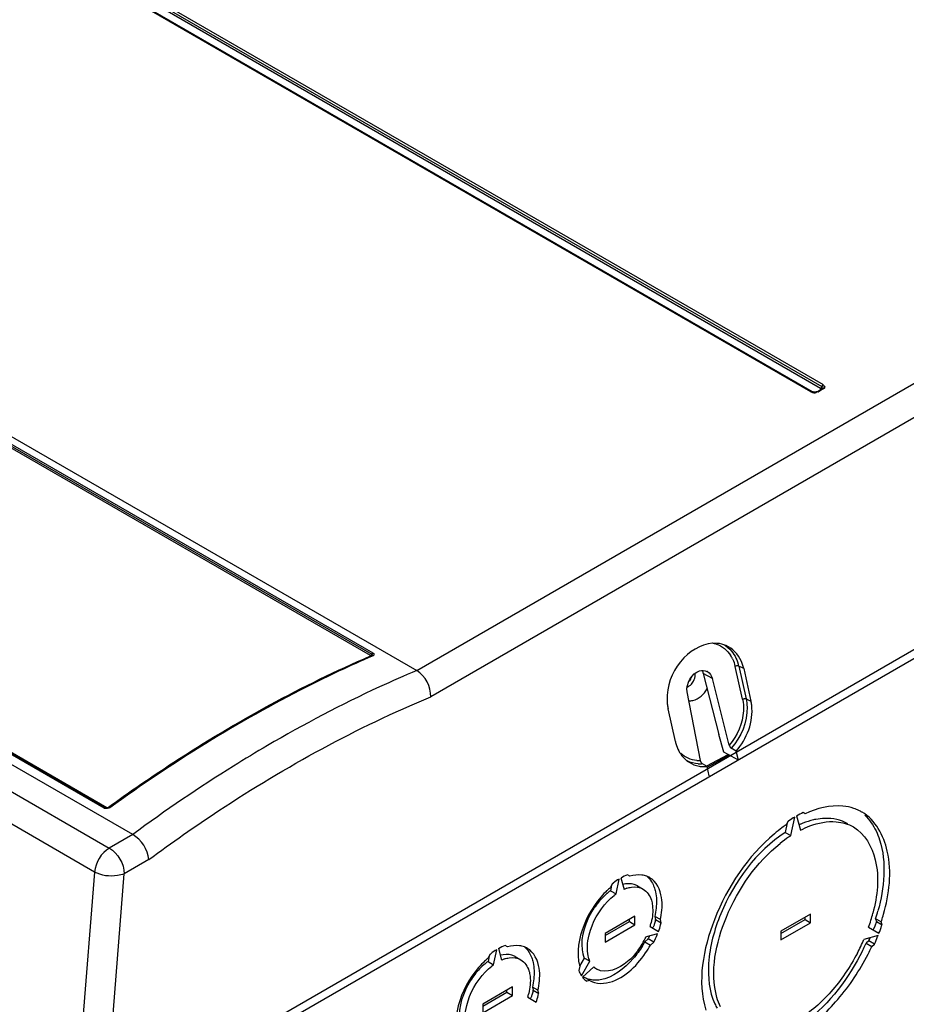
# Model space of a CAD drawing. Header units: inches. Extents: x 0 to 166, y 0 to 117.
# Tile 58 of 72: x 148.65 to 151.95, y 24.87 to 28.53. Entities that reach past the tile are written whole.
import ezdxf

# ---------------------------------------------------------------- set-up
doc = ezdxf.new("R2010")
doc.units = ezdxf.units.IN
doc.header["$LTSCALE"] = 9.105315
doc.header["$MEASUREMENT"] = 0
doc.layers.get('0').update_dxf_attribs({"linetype": 'CONTINUOUS'})

msp = doc.modelspace()

# ---------------------------------------------------------------- linework, layer by layer
at = {"color": 7, "linetype": 'CONTINUOUS'}
for p, q in [((151.6348, 27.1604), (144.3584, 31.3614)), ((144.3635, 31.3684), (151.6399, 27.1674)), ((144.3687, 31.3754), (151.6451, 27.1744)), ((149.0728, 25.4989), (138.9711, 31.331)), ((151.5992, 27.1479), (144.3228, 31.3489)), ((151.6031, 27.1483), (144.3267, 31.3493)), ((138.8838, 31.2806), (148.9855, 25.4484)), ((149.9581, 26.1655), (142.6537, 30.3826)), ((148.9666, 25.5973), (141.6622, 29.8144)), ((148.9712, 25.5982), (141.6668, 29.8153)), ((148.9762, 25.5986), (141.6718, 29.8157)), ((148.9303, 25.3596), (144.1433, 28.1233)), ((150.1307, 26.1096), (153.3972, 27.9955)), ((153.453, 27.9002), (150.1826, 26.012)), ((148.2238, 27.1743), (149.9628, 26.1703)), ((148.2287, 27.1793), (149.9677, 26.1753)), ((148.2571, 27.1913), (150.1307, 26.1096)), ((151.6463, 27.1705), (151.6443, 27.1707)), ((151.6048, 27.1476), (151.6031, 27.1483)), ((151.6036, 27.1492), (151.6095, 27.1458)), ((151.6167, 27.1458), (151.6225, 27.1492)), ((151.6195, 27.1461), (151.6202, 27.1472)), ((151.6202, 27.1472), (151.6206, 27.1484)), ((151.6412, 27.1588), (151.6231, 27.1483)), ((151.6451, 27.1584), (151.627, 27.1479)), ((151.6431, 27.1604), (151.6431, 27.1603)), ((149.5164, 24.7643), (152.9979, 26.7743)), ((152.9992, 26.7414), (149.5177, 24.7314)), ((149.9615, 26.1642), (149.9592, 26.1632)), ((149.964, 26.1653), (149.9615, 26.1642)), ((149.9644, 26.1655), (149.9644, 26.1655)), ((149.9678, 26.1648), (149.9648, 26.1635)), ((151.3182, 26.1258), (151.3168, 26.1251)), ((151.344, 26.0031), (151.3168, 26.1251)), ((151.3197, 26.1263), (151.3182, 26.1258)), ((151.3213, 26.1268), (151.3197, 26.1263)), ((151.3229, 26.1271), (151.3213, 26.1268)), ((151.3245, 26.1272), (151.3229, 26.1271)), ((151.3261, 26.1273), (151.3245, 26.1272)), ((151.3275, 26.1271), (151.3261, 26.1273)), ((151.3288, 26.1269), (151.3275, 26.1271)), ((151.33, 26.1264), (151.3288, 26.1269)), ((151.3485, 26.118), (151.33, 26.1264)), ((151.33, 26.1264), (151.3572, 26.0044)), ((151.3485, 26.118), (151.3757, 25.9959)), ((151.2318, 26.0804), (151.1976, 26.0993)), ((151.1976, 26.0993), (151.2553, 25.8712)), ((151.2946, 25.8322), (151.2318, 26.0804)), ((151.1874, 25.775), (151.1379, 26.0303)), ((151.344, 26.0031), (151.3454, 26.0037)), ((151.3454, 26.0037), (151.3469, 26.0043)), ((151.3469, 26.0043), (151.3485, 26.0047)), ((151.3485, 26.0047), (151.3501, 26.005)), ((151.3501, 26.005), (151.3517, 26.0052)), ((151.3517, 26.0052), (151.3533, 26.0052)), ((151.3533, 26.0052), (151.3547, 26.0051)), ((151.3547, 26.0051), (151.3561, 26.0048)), ((151.3561, 26.0048), (151.3572, 26.0044)), ((151.3572, 26.0044), (151.3757, 25.9959)), ((151.094, 25.8455), (151.0668, 25.9675)), ((151.275, 25.8062), (151.2553, 25.8712)), ((151.2946, 25.8322), (151.2951, 25.8307)), ((151.2951, 25.8307), (151.2957, 25.8291)), ((151.2957, 25.8291), (151.2964, 25.8276)), ((151.2964, 25.8276), (151.2972, 25.8262)), ((151.2972, 25.8262), (151.2981, 25.8247)), ((151.2981, 25.8247), (151.299, 25.8235)), ((151.299, 25.8235), (151.3, 25.8223)), ((151.3, 25.8223), (151.3011, 25.8213)), ((151.3011, 25.8213), (151.3022, 25.8205)), ((151.3199, 25.8099), (151.3022, 25.8205)), ((151.2107, 25.755), (151.2905, 25.7977)), ((151.296, 25.7946), (151.2132, 25.7504)), ((151.3289, 25.7764), (151.275, 25.8062)), ((151.3289, 25.7764), (151.3199, 25.8099)), ((151.1878, 25.7732), (151.1874, 25.775)), ((151.1884, 25.7715), (151.1878, 25.7732)), ((151.189, 25.77), (151.1884, 25.7715)), ((151.1898, 25.7684), (151.189, 25.77)), ((151.1906, 25.767), (151.1898, 25.7684)), ((151.1915, 25.7658), (151.1906, 25.767)), ((151.1925, 25.7647), (151.1915, 25.7658)), ((151.1935, 25.7637), (151.1925, 25.7647)), ((151.1945, 25.763), (151.1935, 25.7637)), ((151.2121, 25.7524), (151.1945, 25.763)), ((151.2194, 25.7179), (151.2121, 25.7524)), ((148.9688, 25.5965), (148.9666, 25.5973)), ((148.979, 25.5988), (148.9821, 25.6011)), ((148.9859, 25.601), (148.9835, 25.5992)), ((151.5245, 25.4952), (151.5386, 25.5642)), ((151.5456, 25.5682), (151.5597, 25.5155)), ((151.5776, 25.5766), (151.5699, 25.581)), ((151.511, 25.5432), (151.5036, 25.5072)), ((151.5143, 25.5489), (151.5066, 25.5356)), ((149.0728, 25.4989), (148.9855, 25.4484)), ((151.5036, 25.5072), (151.5245, 25.4952)), ((149.1324, 25.4057), (149.0413, 25.3531)), ((148.9303, 25.3596), (148.7077, 22.57)), ((148.8193, 22.571), (149.0413, 25.3531)), ((150.8914, 25.3375), (150.9028, 25.2949)), ((150.9247, 25.3437), (150.9157, 25.3489)), ((150.8601, 25.3167), (150.8511, 25.3012)), ((150.8563, 25.3102), (150.8521, 25.2897)), ((150.873, 25.2777), (150.8844, 25.3335)), ((150.9531, 25.3079), (150.974, 25.2959)), ((150.8521, 25.2897), (150.873, 25.2777)), ((150.9436, 25.1949), (150.8322, 25.1306)), ((150.9436, 25.1628), (150.9436, 25.1949)), ((151.0381, 25.1823), (151.0172, 25.1944)), ((151.0172, 25.1944), (151.0205, 25.1822)), ((151.5978, 25.203), (151.4864, 25.1387)), ((151.5769, 25.1829), (151.5769, 25.1909)), ((151.5978, 25.1708), (151.5978, 25.203)), ((150.8322, 25.1226), (150.9227, 25.1748)), ((150.8322, 25.0985), (150.9436, 25.1628)), ((150.9227, 25.1748), (150.9227, 25.1829)), ((150.9227, 25.1748), (150.9436, 25.1628)), ((151, 25.1566), (151.0312, 25.1385)), ((151.0205, 25.1822), (151.0414, 25.1701)), ((151.0414, 25.1701), (151.0381, 25.1823)), ((151.0392, 25.1631), (151.0405, 25.1698)), ((151.4864, 25.1306), (151.5769, 25.1829)), ((151.4864, 25.1065), (151.5978, 25.1708)), ((151.5769, 25.1829), (151.5978, 25.1708)), ((151.8138, 25.1539), (151.8524, 25.1317)), ((151.8368, 25.1577), (151.8325, 25.1468)), ((151.8428, 25.1752), (151.8368, 25.1577)), ((151.8609, 25.1736), (151.84, 25.1857)), ((151.84, 25.1857), (151.8428, 25.1752)), ((151.8428, 25.1752), (151.8637, 25.1631)), ((151.8637, 25.1631), (151.8609, 25.1736)), ((150.8322, 25.1306), (150.8322, 25.0985)), ((151.0278, 25.1296), (150.9851, 25.1181)), ((150.9982, 25.1216), (150.9939, 25.1138)), ((151.4864, 25.1387), (151.4864, 25.1065)), ((151.8489, 25.1227), (151.7963, 25.1086)), ((150.4688, 25.0805), (150.4599, 25.0857)), ((150.9927, 25.1104), (150.9804, 25.0996)), ((150.9804, 25.0996), (151.0013, 25.0875)), ((151.0135, 25.0984), (150.9927, 25.1104)), ((151.0013, 25.0875), (151.0135, 25.0984)), ((151.815, 25.1034), (151.8045, 25.0941)), ((151.8045, 25.0941), (151.8253, 25.0821)), ((151.8358, 25.0914), (151.815, 25.1034)), ((151.8253, 25.0821), (151.8358, 25.0914)), ((150.4042, 25.0535), (150.3952, 25.038)), ((150.4004, 25.0471), (150.3962, 25.0265)), ((150.4171, 25.0145), (150.4286, 25.0703)), ((150.4355, 25.0743), (150.4469, 25.0317)), ((150.4973, 25.0447), (150.5182, 25.0327)), ((150.3962, 25.0265), (150.4171, 25.0145)), ((150.7377, 25.0089), (150.7344, 24.9929)), ((150.7549, 25.0391), (150.7375, 25.009)), ((150.7445, 24.973), (150.7758, 25.0271)), ((150.7758, 25.0271), (150.7549, 25.0391)), ((150.7907, 25.0059), (150.748, 24.9681)), ((150.7536, 24.9686), (150.7483, 24.9672)), ((150.7745, 24.9565), (150.7536, 24.9686)), ((150.7622, 24.9533), (150.7745, 24.9565)), ((150.7745, 24.9565), (150.7772, 24.9549)), ((150.4877, 24.9317), (150.3764, 24.8674)), ((150.3764, 24.8594), (150.4668, 24.9116)), ((150.3764, 24.8353), (150.4877, 24.8996)), ((150.4668, 24.9116), (150.4668, 24.9197)), ((150.4668, 24.9116), (150.4877, 24.8996)), ((150.4877, 24.8996), (150.4877, 24.9317)), ((150.5822, 24.9192), (150.5614, 24.9312)), ((150.5614, 24.9312), (150.5646, 24.919)), ((150.5646, 24.919), (150.5855, 24.9069)), ((150.5855, 24.9069), (150.5822, 24.9192)), ((150.5834, 24.8999), (150.5846, 24.9066)), ((150.3764, 24.8674), (150.3764, 24.8353)), ((150.5442, 24.8934), (150.5754, 24.8754))]:
    msp.add_line(p, q, dxfattribs=at)
for points in [[(151.6403, 27.1684), (151.6407, 27.1693), (151.6411, 27.1702), (151.6417, 27.1711), (151.6423, 27.1719), (151.643, 27.1727), (151.6437, 27.1734), (151.6444, 27.174), (151.6451, 27.1744)], [(151.5992, 27.1479), (151.5999, 27.1483), (151.6006, 27.1485), (151.6013, 27.1487), (151.602, 27.1487), (151.6026, 27.1485), (151.6031, 27.1483)], [(151.6231, 27.1483), (151.6236, 27.1485), (151.6242, 27.1487), (151.6249, 27.1487), (151.6256, 27.1485), (151.6263, 27.1483), (151.627, 27.1479)], [(151.6348, 27.1604), (151.6355, 27.1609), (151.6362, 27.1615), (151.6369, 27.1622), (151.6376, 27.1629), (151.6382, 27.1637), (151.6387, 27.1646), (151.6392, 27.1655), (151.6396, 27.1665), (151.6403, 27.1684)], [(151.6348, 27.1604), (151.6353, 27.16), (151.6358, 27.1596), (151.6361, 27.1592), (151.6362, 27.1587), (151.6363, 27.1582), (151.6361, 27.1577), (151.6358, 27.1572), (151.6354, 27.1568), (151.6348, 27.1563)], [(151.6431, 27.1603), (151.643, 27.1603), (151.643, 27.1602), (151.6429, 27.1601), (151.6427, 27.1599), (151.6425, 27.1597), (151.6422, 27.1595), (151.6419, 27.1593), (151.6416, 27.159), (151.6412, 27.1588)], [(151.6451, 27.1584), (151.6444, 27.1587), (151.6437, 27.159), (151.643, 27.1591), (151.6423, 27.1591), (151.6417, 27.159), (151.6412, 27.1588)], [(149.9632, 26.171), (149.9624, 26.1696), (149.9619, 26.1689), (149.9614, 26.1683), (149.9609, 26.1677), (149.9604, 26.1671), (149.9598, 26.1666), (149.9593, 26.1662), (149.9587, 26.1658), (149.9581, 26.1655)], [(149.9581, 26.1641), (149.9583, 26.1643), (149.9585, 26.1644), (149.9586, 26.1645), (149.9587, 26.1647), (149.9587, 26.1649), (149.9586, 26.1651), (149.9585, 26.1652), (149.9583, 26.1654), (149.9581, 26.1655)], [(149.9581, 26.1641), (149.9587, 26.1638), (149.9593, 26.1636), (149.9598, 26.1635), (149.9599, 26.1635)], [(149.9628, 26.1703), (149.9637, 26.1697), (149.9644, 26.169), (149.9649, 26.1683), (149.9652, 26.1676), (149.9652, 26.1669), (149.9649, 26.1662), (149.9644, 26.1655)], [(149.9677, 26.1753), (149.9671, 26.175), (149.9665, 26.1747), (149.9659, 26.1742), (149.9653, 26.1737), (149.9647, 26.1731), (149.9642, 26.1724), (149.9636, 26.1718), (149.9632, 26.171)], [(149.9678, 26.1648), (149.9672, 26.1651), (149.9665, 26.1654), (149.9659, 26.1655), (149.9653, 26.1656), (149.9648, 26.1655), (149.9642, 26.1654), (149.964, 26.1653)], [(149.9644, 26.1655), (149.9644, 26.1655), (149.9645, 26.1655), (149.9642, 26.1654), (149.964, 26.1653)], [(148.9666, 25.5973), (148.9672, 25.5977), (148.9678, 25.5981), (148.9684, 25.5983), (148.969, 25.5985), (148.9696, 25.5985), (148.9701, 25.5985), (148.9706, 25.5984), (148.9711, 25.5983), (148.9712, 25.5982)], [(148.9835, 25.5992), (148.9831, 25.599), (148.9821, 25.5984), (148.9808, 25.5979), (148.9793, 25.5975), (148.9778, 25.5972), (148.9762, 25.5971), (148.9746, 25.5972), (148.9733, 25.5974), (148.9722, 25.5977), (148.9714, 25.5981), (148.9712, 25.5982)], [(148.9728, 25.5975), (148.9723, 25.5976), (148.9719, 25.5977), (148.9718, 25.5978)], [(148.9762, 25.5986), (148.9756, 25.5982), (148.975, 25.5979), (148.9744, 25.5977), (148.9739, 25.5975), (148.9733, 25.5975), (148.9731, 25.5975)], [(148.9762, 25.5986), (148.9764, 25.5985), (148.9767, 25.5984), (148.977, 25.5984), (148.9774, 25.5983), (148.9777, 25.5984), (148.9781, 25.5984), (148.9784, 25.5985), (148.9787, 25.5987), (148.979, 25.5988)], [(148.9812, 25.5981), (148.9811, 25.5981), (148.9806, 25.5981), (148.9801, 25.5983), (148.9795, 25.5985), (148.979, 25.5988)], [(148.9874, 25.5988), (148.9868, 25.5991), (148.9862, 25.5994), (148.9857, 25.5995), (148.9851, 25.5996), (148.9846, 25.5996), (148.9841, 25.5995), (148.9837, 25.5994), (148.9835, 25.5992)]]:
    msp.add_lwpolyline(points, dxfattribs=at)
for centre, radius, start, end in [((151.2167, 26.1132), 0.0993, 72.6453, 80.5652), ((151.2021, 26.1035), 0.1163, 25.4421, 32.821), ((151.1968, 26.0759), 0.0341, 61.1383, 64.8908), ((151.1152, 26.095), 0.0527, 332.088, 338.9014), ((151.1225, 26.0884), 0.0429, 302.9827, 310.8064), ((151.2324, 26.0036), 0.1695, 186.5627, 187.4502), ((151.2237, 26.0024), 0.1608, 187.4121, 192.5305), ((151.2179, 25.9608), 0.1617, 6.9372, 12.5238), ((151.2392, 25.8778), 0.1487, 192.5413, 198.4482), ((151.2002, 25.8551), 0.103, 231.7436, 237.4722), ((151.1817, 25.884), 0.1092, 265.6124, 272.9482), ((151.1853, 25.8801), 0.1174, 267.1722, 274.4823), ((151.202, 25.8644), 0.1125, 260.0662, 267.8783), ((151.2023, 25.8712), 0.1192, 267.8683, 274.7136), ((151.7053, 25.4369), 0.1681, 64.5951, 71.3655), ((151.7065, 25.4395), 0.1652, 59.9967, 64.5788), ((151.8511, 25.0435), 0.6007, 126.8182, 130.266), ((151.8275, 25.0747), 0.5616, 125.8013, 126.7918), ((151.8171, 25.089), 0.5439, 124.8156, 125.8013), ((151.5984, 25.4388), 0.1382, 126.1118, 127.4913), ((151.693, 25.2275), 0.3374, 113.3884, 114.2317), ((151.6649, 25.3094), 0.2506, 100.8655, 105.3831), ((151.7923, 25.0823), 0.4922, 124.1664, 128.724), ((151.7672, 25.1185), 0.4481, 122.7975, 124.1181), ((150.9614, 25.2741), 0.0744, 60.0105, 69.4734), ((151.0434, 25.0769), 0.2954, 130.6038, 133.6945), ((150.9163, 25.2601), 0.079, 132.4881, 135.0094), ((150.924, 25.2574), 0.0584, 60.0286, 73.057), ((151.0667, 25.0528), 0.329, 133.7259, 139.3722), ((150.9895, 25.116), 0.1993, 125.7627, 128.3632), ((150.9522, 25.1816), 0.1236, 108.2068, 113.5674), ((150.7533, 25.2457), 0.2917, 347.4624, 349.023), ((151.2081, 25.3651), 0.6415, 340.7841, 345.6429), ((151.1437, 25.4068), 0.7306, 342.384, 344.7294), ((151.1673, 25.3939), 0.7277, 342.8264, 344.7321), ((150.7633, 25.2283), 0.2473, 343.1326, 346.508), ((150.9234, 25.194), 0.0965, 333.4233, 335.6302), ((149.7693, 25.5183), 1.2956, 344.8029, 344.963), ((151.1529, 25.3983), 0.7428, 342.392, 342.8317), ((151.6941, 25.2096), 0.1754, 343.4482, 344.6248), ((150.7181, 25.2448), 0.2955, 322.8618, 334.634), ((150.9454, 25.1521), 0.0846, 342.0484, 344.4573), ((151.6502, 25.2235), 0.1977, 336.2319, 337.1901), ((151.6713, 25.1823), 0.187, 340.2916, 341.419), ((150.5056, 25.0109), 0.0744, 60.0105, 69.4734), ((150.6465, 25.2861), 0.3824, 328.21, 330.8118), ((150.6676, 25.2739), 0.3822, 325.6495, 330.8143), ((150.9102, 25.164), 0.0976, 327.0499, 329.0559), ((151.1247, 25.3965), 0.7307, 332.3355, 336.7902), ((151.0409, 25.4451), 0.8404, 333.181, 335.3174), ((151.0618, 25.433), 0.8404, 333.181, 335.3174), ((151.6319, 25.1955), 0.2045, 333.2831, 334.3451), ((151.592, 25.2145), 0.2487, 334.3879, 336.404), ((150.4604, 24.9969), 0.079, 132.4881, 135.0094), ((150.4681, 24.9942), 0.0584, 60.0286, 73.057), ((150.6108, 24.7896), 0.329, 133.7259, 139.3722), ((150.5875, 24.8137), 0.2954, 130.6038, 133.6945), ((150.5336, 24.8528), 0.1993, 125.7627, 128.3632), ((150.4964, 24.9184), 0.1236, 108.2068, 113.5674), ((150.8777, 25.0501), 0.146, 191.529, 193.0879), ((150.8676, 25.0477), 0.1356, 193.0639, 196.6198), ((150.7581, 24.9893), 0.02, 223.4863, 229.7913), ((150.831, 25.0481), 0.0584, 226.3108, 240.1028), ((150.7697, 24.9722), 0.0191, 242.3014, 248.7984), ((150.7941, 25.033), 0.0761, 245.3752, 252.8929), ((150.3075, 24.9651), 0.2473, 343.1326, 346.508), ((149.3134, 25.2551), 1.2956, 344.8029, 344.963), ((150.2975, 24.9825), 0.2917, 347.4624, 349.023), ((150.4675, 24.9308), 0.0965, 333.4233, 335.6302), ((151.4204, 24.9514), 0.1976, 204.7616, 210.1176)]:
    msp.add_arc(centre, radius, start, end, dxfattribs=at)
for points, knots in [([(151.6451, 27.1584), (151.6478, 27.1599), (151.6551, 27.164), (151.6489, 27.1701), (151.6463, 27.1705)], [0, 0, 0, 0, 0.550713, 1, 1, 1, 1]), ([(151.6093, 27.1469), (151.6085, 27.1469), (151.607, 27.1471), (151.6055, 27.1474), (151.6048, 27.1476)], [0, 0, 0, 0, 0.533997, 1, 1, 1, 1]), ([(151.6169, 27.1469), (151.6157, 27.1467), (151.6131, 27.1466), (151.6106, 27.1467), (151.6093, 27.1469)], [0, 0, 0, 0, 0.499814, 1, 1, 1, 1]), ([(151.6231, 27.1483), (151.6223, 27.1479), (151.6202, 27.1473), (151.6181, 27.147), (151.6169, 27.1469)], [0, 0, 0, 0, 0.430621, 1, 1, 1, 1]), ([(151.6399, 27.1674), (151.6412, 27.1667), (151.6432, 27.1646), (151.6431, 27.1616), (151.6427, 27.1604)], [0, 0, 0, 0, 0.523195, 1, 1, 1, 1]), ([(151.2492, 26.2111), (151.2045, 26.2146), (151.1078, 26.1636), (151.067, 26.0692), (151.0633, 26.0186)], [0, 0, 0, 0, 0.469022, 1, 1, 1, 1]), ([(151.3485, 26.118), (151.3464, 26.1276), (151.3354, 26.1624), (151.3075, 26.1924), (151.2831, 26.2029)], [0, 0, 0, 0, 0.270391, 1, 1, 1, 1]), ([(148.9821, 25.6011), (149.0619, 25.6588), (149.3718, 25.8717), (149.7032, 26.0543), (149.9581, 26.1641)], [0, 0, 0, 0, 0.261814, 1, 1, 1, 1]), ([(149.9592, 26.1632), (149.8771, 26.1277), (149.5375, 25.968), (149.2174, 25.7684), (148.9859, 25.601)], [0, 0, 0, 0, 0.238401, 1, 1, 1, 1]), ([(149.9648, 26.1635), (149.8824, 26.1279), (149.5413, 25.9677), (149.2198, 25.767), (148.9874, 25.5988)], [0, 0, 0, 0, 0.238308, 1, 1, 1, 1]), ([(149.9677, 26.1753), (149.9696, 26.1742), (149.973, 26.17), (149.9696, 26.1657), (149.9678, 26.1648)], [0, 0, 0, 0, 0.518154, 1, 1, 1, 1]), ([(150.1304, 26.1098), (150.0839, 26.0903), (149.8939, 26.0066), (149.7098, 25.9096), (149.5742, 25.8302)], [0, 0, 0, 0, 0.242942, 1, 1, 1, 1]), ([(151.1934, 26.11), (151.1943, 26.1084), (151.1959, 26.1048), (151.1971, 26.1012), (151.1976, 26.0993)], [0, 0, 0, 0, 0.493235, 1, 1, 1, 1]), ([(151.1357, 26.0478), (151.1374, 26.0483), (151.1409, 26.0496), (151.1442, 26.0514), (151.1458, 26.0524)], [0, 0, 0, 0, 0.491601, 1, 1, 1, 1]), ([(149.1324, 25.4057), (149.2179, 25.469), (149.5494, 25.701), (149.907, 25.8975), (150.1826, 26.012)], [0, 0, 0, 0, 0.262678, 1, 1, 1, 1]), ([(151.1443, 25.9969), (151.1468, 25.9969), (151.1517, 25.9971), (151.1566, 25.998), (151.1591, 25.9986)], [0, 0, 0, 0, 0.494831, 1, 1, 1, 1]), ([(149.5742, 25.8302), (149.5319, 25.8055), (149.3604, 25.7018), (149.1945, 25.5888), (149.0725, 25.499)], [0, 0, 0, 0, 0.244402, 1, 1, 1, 1]), ([(151.7591, 25.5962), (151.7458, 25.6007), (151.6848, 25.6132), (151.621, 25.5965), (151.5776, 25.5766)], [0, 0, 0, 0, 0.226046, 1, 1, 1, 1]), ([(151.7363, 25.5393), (151.7108, 25.554), (151.6685, 25.5626), (151.6284, 25.5576), (151.6177, 25.5555)], [0, 0, 0, 0, 0.728702, 1, 1, 1, 1]), ([(151.8693, 25.2023), (151.89, 25.278), (151.9113, 25.4169), (151.8392, 25.5538), (151.7892, 25.5826)], [0, 0, 0, 0, 0.576294, 1, 1, 1, 1]), ([(151.5597, 25.5155), (151.571, 25.5213), (151.613, 25.5401), (151.6602, 25.5496), (151.6934, 25.5467)], [0, 0, 0, 0, 0.276311, 1, 1, 1, 1]), ([(151.7572, 25.5272), (151.7996, 25.5027), (151.862, 25.3881), (151.8459, 25.2702), (151.8296, 25.206)], [0, 0, 0, 0, 0.425158, 1, 1, 1, 1]), ([(151.8238, 25.5432), (151.8373, 25.524), (151.885, 25.4205), (151.8717, 25.2997), (151.8484, 25.2144)], [0, 0, 0, 0, 0.209941, 1, 1, 1, 1]), ([(151.4628, 25.5019), (151.3635, 25.4178), (151.2233, 25.2115), (151.1744, 24.9524), (151.2078, 24.8445)], [0, 0, 0, 0, 0.535383, 1, 1, 1, 1]), ([(151.5036, 25.5072), (151.395, 25.4373), (151.2727, 25.2692), (151.2087, 25.0341), (151.2196, 24.9148), (151.241, 24.8686)], [0, 0, 0, 0, 0.531216, 0.790758, 1, 1, 1, 1]), ([(151.2487, 24.8927), (151.2222, 24.9893), (151.2694, 25.2154), (151.3958, 25.3953), (151.4844, 25.4662)], [0, 0, 0, 0, 0.468817, 1, 1, 1, 1]), ([(149.0413, 25.3531), (149.0332, 25.3495), (148.9965, 25.3405), (148.9555, 25.3456), (148.9303, 25.3596)], [0, 0, 0, 0, 0.233292, 1, 1, 1, 1]), ([(151.0443, 25.2273), (151.0448, 25.2396), (151.044, 25.2801), (151.0235, 25.3241), (150.9986, 25.3385)], [0, 0, 0, 0, 0.299203, 1, 1, 1, 1]), ([(150.9136, 25.299), (150.919, 25.3008), (150.9388, 25.3059), (150.9612, 25.3032), (150.974, 25.2959)], [0, 0, 0, 0, 0.279952, 1, 1, 1, 1]), ([(151.0151, 25.3031), (151.0171, 25.2975), (151.0242, 25.272), (151.0244, 25.2451), (151.0223, 25.2249)], [0, 0, 0, 0, 0.227351, 1, 1, 1, 1]), ([(150.817, 25.267), (150.7818, 25.226), (150.7465, 25.1611), (150.7335, 25.0915), (150.7321, 25.0749)], [0, 0, 0, 0, 0.765052, 1, 1, 1, 1]), ([(150.974, 25.2959), (150.9888, 25.2873), (151.0034, 25.2647), (151.0079, 25.2414), (151.0087, 25.2346)], [0, 0, 0, 0, 0.713802, 1, 1, 1, 1]), ([(150.8209, 25.2623), (150.8081, 25.2489), (150.766, 25.1938), (150.7399, 25.121), (150.7463, 25.0702)], [0, 0, 0, 0, 0.265113, 1, 1, 1, 1]), ([(150.7662, 25.0823), (150.7667, 25.0967), (150.7766, 25.1584), (150.8089, 25.2157), (150.8417, 25.2502)], [0, 0, 0, 0, 0.233069, 1, 1, 1, 1]), ([(151.0154, 25.1646), (151.0148, 25.1629), (151.0135, 25.1594), (151.012, 25.1559), (151.0113, 25.1542)], [0, 0, 0, 0, 0.495599, 1, 1, 1, 1]), ([(151.0196, 25.1787), (151.0189, 25.1763), (151.0176, 25.1716), (151.0162, 25.167), (151.0154, 25.1646)], [0, 0, 0, 0, 0.49717, 1, 1, 1, 1]), ([(150.9716, 25.0846), (150.9613, 25.0679), (150.9214, 25.0134), (150.862, 24.9658), (150.8139, 24.958)], [0, 0, 0, 0, 0.286772, 1, 1, 1, 1]), ([(150.5884, 24.9641), (150.589, 24.9764), (150.5882, 25.0169), (150.5677, 25.0609), (150.5427, 25.0753)], [0, 0, 0, 0, 0.299203, 1, 1, 1, 1]), ([(150.7926, 24.9482), (150.8069, 24.9438), (150.8864, 24.9443), (150.9486, 25.0077), (150.9832, 25.0582)], [0, 0, 0, 0, 0.196929, 1, 1, 1, 1]), ([(150.9537, 25.0663), (150.9425, 25.0517), (150.9064, 25.01), (150.8359, 24.978), (150.8019, 24.9975)], [0, 0, 0, 0, 0.319822, 1, 1, 1, 1]), ([(151.2951, 24.7268), (151.3306, 24.7063), (151.4297, 24.6941), (151.5735, 24.7605), (151.7086, 24.8836), (151.7811, 24.9933), (151.8117, 25.0539)], [0, 0, 0, 0, 0.184646, 0.414672, 0.694334, 1, 1, 1, 1]), ([(151.7719, 25.0573), (151.7449, 25.0058), (151.6818, 24.9129), (151.5653, 24.809), (151.4419, 24.7537), (151.3574, 24.7647), (151.327, 24.7822)], [0, 0, 0, 0, 0.306212, 0.585311, 0.814921, 1, 1, 1, 1]), ([(151.7908, 25.0659), (151.7395, 24.9642), (151.6206, 24.8022), (151.4181, 24.7049), (151.3338, 24.7181)], [0, 0, 0, 0, 0.571984, 1, 1, 1, 1]), ([(150.4577, 25.0358), (150.4632, 25.0376), (150.483, 25.0427), (150.5054, 25.0401), (150.5182, 25.0327)], [0, 0, 0, 0, 0.279952, 1, 1, 1, 1]), ([(150.5182, 25.0327), (150.5329, 25.0241), (150.5476, 25.0015), (150.552, 24.9782), (150.5528, 24.9714)], [0, 0, 0, 0, 0.713802, 1, 1, 1, 1]), ([(150.5592, 25.0399), (150.5612, 25.0343), (150.5683, 25.0089), (150.5686, 24.9819), (150.5664, 24.9617)], [0, 0, 0, 0, 0.227351, 1, 1, 1, 1]), ([(150.3611, 25.0038), (150.3259, 24.9628), (150.2907, 24.8979), (150.2776, 24.8283), (150.2762, 24.8118)], [0, 0, 0, 0, 0.765052, 1, 1, 1, 1]), ([(150.365, 24.9991), (150.3523, 24.9857), (150.3101, 24.9306), (150.284, 24.8578), (150.2905, 24.807)], [0, 0, 0, 0, 0.265113, 1, 1, 1, 1]), ([(150.3103, 24.8191), (150.3109, 24.8336), (150.3207, 24.8952), (150.353, 24.9525), (150.3859, 24.987)], [0, 0, 0, 0, 0.233069, 1, 1, 1, 1]), ([(150.5595, 24.9015), (150.5589, 24.8997), (150.5576, 24.8962), (150.5562, 24.8927), (150.5554, 24.891)], [0, 0, 0, 0, 0.495599, 1, 1, 1, 1]), ([(150.5637, 24.9155), (150.5631, 24.9131), (150.5618, 24.9084), (150.5603, 24.9038), (150.5595, 24.9015)], [0, 0, 0, 0, 0.49717, 1, 1, 1, 1])]:
    msp.add_open_spline(points, degree=3, knots=knots, dxfattribs=at)
for points in [[(151.5992, 27.1479), (151.6051, 27.1445), (151.6152, 27.1409), (151.6195, 27.1461)], [(151.2463, 26.208), (151.2678, 26.2013), (151.2876, 26.1855), (151.2998, 26.1665)], [(151.2831, 26.2029), (151.2724, 26.2075), (151.2608, 26.2102), (151.2492, 26.2111)], [(151.2737, 26.2065), (151.2849, 26.2003), (151.2951, 26.1919), (151.3033, 26.1821)], [(151.3033, 26.1821), (151.3098, 26.1743), (151.3154, 26.1656), (151.3197, 26.1565)], [(151.3071, 26.1534), (151.3114, 26.1445), (151.3154, 26.1347), (151.3153, 26.1247)], [(151.3197, 26.1565), (151.3243, 26.1469), (151.3285, 26.1366), (151.3284, 26.1261)], [(150.1826, 26.0121), (150.1842, 26.0489), (150.1628, 26.0915), (150.1307, 26.1096)], [(151.1379, 26.0303), (151.1321, 26.0601), (151.1552, 26.1004), (151.1845, 26.1085)], [(151.1845, 26.1085), (151.1931, 26.1109), (151.2032, 26.1106), (151.2113, 26.1068)], [(151.1536, 26.0867), (151.152, 26.0807), (151.1493, 26.0749), (151.1457, 26.0699)], [(151.1505, 26.0559), (151.1551, 26.0599), (151.1589, 26.0649), (151.1618, 26.0703)], [(151.1644, 26.076), (151.1673, 26.0836), (151.1685, 26.0921), (151.1675, 26.1001)], [(151.2133, 26.1058), (151.2225, 26.1008), (151.2292, 26.0905), (151.2318, 26.0804)], [(151.1591, 25.9986), (151.1813, 26.0039), (151.201, 26.0219), (151.2122, 26.0418)], [(151.0633, 26.0186), (151.0625, 26.0072), (151.0627, 25.9956), (151.064, 25.9843)], [(151.344, 26.0031), (151.3471, 25.989), (151.3482, 25.9743), (151.3475, 25.9598)], [(151.3572, 26.0044), (151.3594, 25.9944), (151.3606, 25.9841), (151.361, 25.9739)], [(151.3475, 25.9598), (151.3453, 25.9138), (151.3251, 25.8667), (151.2946, 25.8322)], [(151.361, 25.9739), (151.3629, 25.9191), (151.3392, 25.8609), (151.3022, 25.8205)], [(151.3199, 25.8099), (151.3606, 25.8541), (151.3857, 25.9207), (151.3784, 25.9804)], [(151.0981, 25.8307), (151.1011, 25.8217), (151.1051, 25.8129), (151.1099, 25.8047)], [(151.1099, 25.8047), (151.1169, 25.7931), (151.1259, 25.7826), (151.1365, 25.7742)], [(151.1734, 25.7751), (151.1519, 25.7768), (151.1298, 25.7862), (151.114, 25.8009)], [(151.1795, 25.7628), (151.1652, 25.7635), (151.1507, 25.767), (151.1379, 25.7734)], [(151.1448, 25.7683), (151.1562, 25.761), (151.1693, 25.756), (151.1826, 25.7536)], [(148.9874, 25.5988), (148.9823, 25.5953), (148.9748, 25.5947), (148.9688, 25.5965)], [(151.5386, 25.5642), (151.5313, 25.5598), (151.5239, 25.5555), (151.517, 25.5504)], [(151.5699, 25.581), (151.5616, 25.577), (151.5533, 25.5728), (151.5456, 25.5677)], [(151.7995, 25.5714), (151.8085, 25.5629), (151.8167, 25.5533), (151.8238, 25.5432)], [(151.5984, 25.5511), (151.585, 25.5474), (151.5718, 25.5426), (151.559, 25.5371)], [(151.6934, 25.5467), (151.7156, 25.5449), (151.7379, 25.5383), (151.7572, 25.5272)], [(149.1324, 25.4057), (149.1295, 25.4425), (149.1048, 25.4806), (149.0728, 25.4989)], [(148.9856, 25.4484), (148.9554, 25.431), (148.9336, 25.3943), (148.9303, 25.3596)], [(148.9856, 25.4484), (149.0175, 25.43), (149.0407, 25.3899), (149.0413, 25.3531)], [(150.9157, 25.3489), (150.9073, 25.3457), (150.8987, 25.3421), (150.8915, 25.3366)], [(150.9693, 25.3482), (150.9545, 25.35), (150.939, 25.348), (150.9247, 25.3437)], [(150.9875, 25.3437), (150.9817, 25.3459), (150.9755, 25.3474), (150.9693, 25.3482)], [(150.9875, 25.3438), (150.9946, 25.338), (151.0007, 25.3308), (151.0055, 25.323)], [(150.8844, 25.3335), (150.8769, 25.329), (150.8693, 25.3243), (150.8629, 25.3183)], [(150.941, 25.3132), (150.9273, 25.3174), (150.9119, 25.3164), (150.8981, 25.3127)], [(151.0055, 25.323), (151.0094, 25.3168), (151.0126, 25.31), (151.0151, 25.3031)], [(150.8521, 25.2897), (150.8409, 25.2816), (150.8304, 25.2723), (150.8209, 25.2623)], [(150.8417, 25.2502), (150.8492, 25.2581), (150.8572, 25.2655), (150.8658, 25.2722)], [(151.0087, 25.2346), (151.0112, 25.2133), (151.0088, 25.1914), (151.0038, 25.1706)], [(151.0397, 25.1901), (151.0421, 25.2024), (151.0437, 25.2148), (151.0443, 25.2273)], [(151.0223, 25.2249), (151.0212, 25.2146), (151.0195, 25.2044), (151.0172, 25.1944)], [(151.0312, 25.1385), (151.0342, 25.1466), (151.0373, 25.1547), (151.0392, 25.1631)], [(151.8524, 25.1317), (151.8559, 25.1409), (151.8595, 25.1501), (151.8623, 25.1596)], [(151.0135, 25.0984), (151.0181, 25.1074), (151.0228, 25.1164), (151.0259, 25.1261)], [(151.8358, 25.0914), (151.8399, 25.1006), (151.844, 25.1098), (151.8474, 25.1192)], [(150.4599, 25.0857), (150.4514, 25.0825), (150.4429, 25.0789), (150.4357, 25.0734)], [(150.5135, 25.085), (150.4986, 25.0868), (150.4832, 25.0848), (150.4688, 25.0805)], [(150.5316, 25.0805), (150.5258, 25.0827), (150.5197, 25.0842), (150.5135, 25.085)], [(150.5317, 25.0806), (150.5388, 25.0748), (150.5449, 25.0676), (150.5497, 25.0599)], [(150.7691, 25.0471), (150.7666, 25.0586), (150.7658, 25.0705), (150.7662, 25.0823)], [(150.4286, 25.0703), (150.421, 25.0658), (150.4135, 25.0611), (150.407, 25.0552)], [(150.4851, 25.05), (150.4715, 25.0542), (150.456, 25.0533), (150.4422, 25.0495)], [(150.5497, 25.0599), (150.5536, 25.0536), (150.5567, 25.0469), (150.5592, 25.0399)], [(150.7321, 25.0749), (150.7306, 25.057), (150.7311, 25.0386), (150.7347, 25.0209)], [(150.7463, 25.0702), (150.7477, 25.0595), (150.7503, 25.0489), (150.7549, 25.0391)], [(150.7758, 25.0271), (150.7728, 25.0334), (150.7706, 25.0402), (150.7691, 25.0471)], [(150.3962, 25.0265), (150.385, 25.0184), (150.3746, 25.0091), (150.365, 24.9991)], [(150.3859, 24.987), (150.3934, 24.9949), (150.4014, 25.0023), (150.4099, 25.009)], [(150.5528, 24.9714), (150.5554, 24.9501), (150.553, 24.9282), (150.548, 24.9074)], [(150.7344, 24.9929), (150.7368, 24.9868), (150.7391, 24.9803), (150.7436, 24.9756)], [(150.5664, 24.9617), (150.5653, 24.9514), (150.5636, 24.9413), (150.5614, 24.9312)], [(150.5839, 24.9269), (150.5862, 24.9392), (150.5878, 24.9516), (150.5884, 24.9641)], [(150.748, 24.9681), (150.7516, 24.9632), (150.7555, 24.9581), (150.7608, 24.9553)], [(150.7919, 24.9567), (150.7851, 24.9571), (150.7782, 24.9582), (150.7717, 24.9603)], [(150.7772, 24.9549), (150.7821, 24.9521), (150.7873, 24.9499), (150.7926, 24.9482)], [(150.8139, 24.958), (150.8067, 24.9568), (150.7992, 24.9563), (150.7919, 24.9567)], [(150.5754, 24.8754), (150.5784, 24.8834), (150.5814, 24.8915), (150.5834, 24.8999)], [(151.2616, 24.8571), (151.2563, 24.8686), (151.2521, 24.8806), (151.2487, 24.8927)]]:
    msp.add_open_spline(points, degree=3, dxfattribs=at)

doc.saveas('drawing.dxf')
